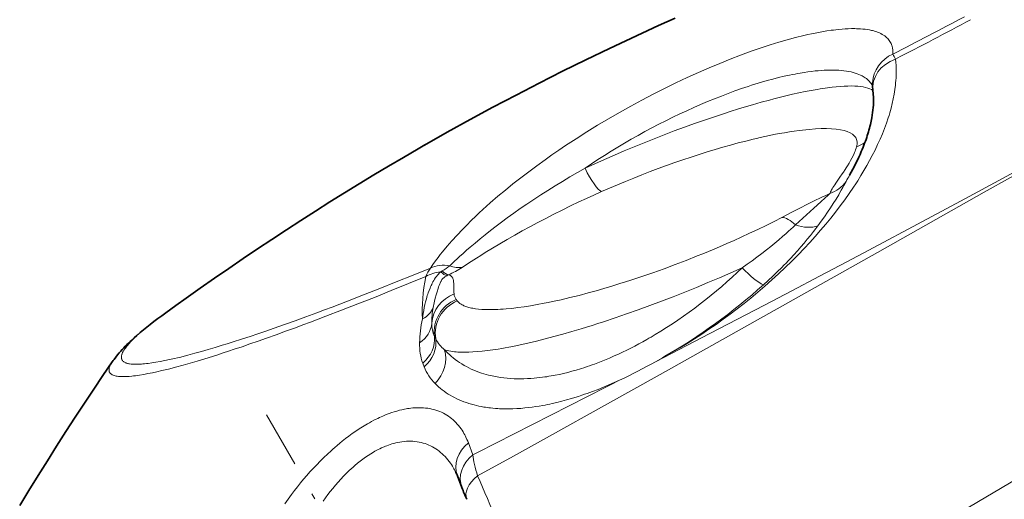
# Model space of a CAD drawing. Extents: x -922 to 7836, y -4841 to 1297.
# Tile 34 of 89: x 4704 to 4789, y -4464 to -4423. Entities that reach past the tile are written whole.
import ezdxf

# ---------------------------------------------------------------- set-up
doc = ezdxf.new("R2010")
doc.units = 0
doc.linetypes.add('DASHDOT', pattern=[18.5, 12, -3, 0.5, -3])

msp = doc.modelspace()

# ---------------------------------------------------------------- linework, layer by layer
at = {"color": 7, "lineweight": 35}
for p, q in [((4738.400391, -4434.056641), (4738.970703, -4433.729004)), ((4742.194824, -4463.446289), (4741.811523, -4462.430176))]:
    msp.add_line(p, q, dxfattribs=at)
at = {"color": 7, "lineweight": 13}
for p, q in [((4741.706055, -4447.140137), (4741.79834, -4447.257813)), ((4739.928223, -4450.552246), (4739.820313, -4450.331055)), ((4738.922363, -4452.96875), (4738.800781, -4452.646973)), ((4742.760742, -4459.577637), (4743.148438, -4460.598633))]:
    msp.add_line(p, q, dxfattribs=at)
at = {"color": 7, "linetype": 'DASHDOT', "lineweight": 13}
msp.add_line((4746.186523, -4493.421875), (4725.228516, -4457.12207), dxfattribs=at)
at = {"color": 7, "lineweight": 35}
for points in [[(4738.938965, -4433.74707), (4740.916016, -4432.631836), (4742.900879, -4431.536133), (4744.893555, -4430.460449), (4746.894043, -4429.404297), (4748.90918, -4428.364746), (4750.931641, -4427.344238), (4752.961914, -4426.343262), (4755.000488, -4425.361816), (4756.420898, -4424.691406), (4757.845703, -4424.029785), (4759.273438, -4423.377441), (4760.705078, -4422.734375)], [(4775.848145, -4436.34668), (4775.994141, -4436.083008), (4776.134766, -4435.821777), (4776.269531, -4435.5625), (4776.398926, -4435.305664), (4776.522949, -4435.051758), (4776.641602, -4434.799805), (4776.754395, -4434.550293), (4776.861816, -4434.303711), (4776.941895, -4434.114258), (4777.019531, -4433.923828), (4777.086914, -4433.752441), (4777.152344, -4433.581055), (4777.214355, -4433.413086), (4777.274414, -4433.244141), (4777.330566, -4433.07959), (4777.385254, -4432.914551), (4777.436035, -4432.75293), (4777.484863, -4432.591309), (4777.530762, -4432.433594), (4777.574219, -4432.275391), (4777.614258, -4432.121094), (4777.652832, -4431.966797), (4777.687988, -4431.816406), (4777.720703, -4431.665527), (4777.750977, -4431.519043), (4777.778809, -4431.372559), (4777.817383, -4431.145508), (4777.850098, -4430.923828), (4777.876465, -4430.707031), (4777.896973, -4430.495117), (4777.911621, -4430.289063), (4777.920898, -4430.087402), (4777.924316, -4429.891113), (4777.922363, -4429.700195), (4777.916504, -4429.537109), (4777.906738, -4429.378418), (4777.892578, -4429.223145), (4777.875, -4429.071289)], [(4738.400391, -4434.056641), (4737.114258, -4434.804688), (4735.833496, -4435.560547), (4734.557129, -4436.324219), (4733.286133, -4437.095703), (4732.013672, -4437.878906), (4730.745605, -4438.669922), (4729.48291, -4439.46875), (4728.224121, -4440.274902), (4726.964844, -4441.092285), (4725.709473, -4441.916992), (4724.458984, -4442.749023), (4723.212891, -4443.588379), (4721.966309, -4444.438477), (4720.723633, -4445.294922), (4719.485352, -4446.158691), (4718.250977, -4447.029297), (4717.369141, -4447.657227), (4716.489258, -4448.288086)], [(4716.494141, -4448.28418), (4716.141113, -4448.540527), (4715.799805, -4448.793457), (4715.470215, -4449.041992), (4715.151855, -4449.288086), (4714.844727, -4449.530762), (4714.547852, -4449.770996), (4714.261719, -4450.009277), (4713.985352, -4450.246582), (4713.759277, -4450.446289), (4713.540039, -4450.646484), (4713.397461, -4450.779785), (4713.257813, -4450.914063), (4713.120117, -4451.048828), (4712.984375, -4451.185547), (4712.851074, -4451.324219), (4712.719727, -4451.464844), (4712.589844, -4451.60791), (4712.462891, -4451.75293), (4712.306152, -4451.939453), (4712.152832, -4452.131348), (4712.001953, -4452.331055), (4711.926758, -4452.435547), (4711.853027, -4452.541016)], [(4703.81543, -4465.012207), (4704.612305, -4463.70166), (4705.410645, -4462.406738), (4706.216309, -4461.116699), (4707.022461, -4459.842773), (4707.826172, -4458.589355), (4708.630371, -4457.350586), (4709.433105, -4456.129883), (4710.23877, -4454.92041), (4711.042969, -4453.727539), (4711.853027, -4452.541016)]]:
    msp.add_lwpolyline(points, dxfattribs=at)
at = {"color": 7, "lineweight": 13}
for points in [[(4773.867188, -4423.844238), (4773.438965, -4423.915039), (4773.000488, -4423.996582), (4772.552246, -4424.087402), (4772.210449, -4424.162109), (4771.863281, -4424.241699), (4771.15625, -4424.416992), (4770.432129, -4424.611816), (4769.692871, -4424.826172), (4768.939941, -4425.058594), (4768.175781, -4425.308594), (4767.741699, -4425.456543), (4767.304688, -4425.609863), (4766.849609, -4425.773438), (4766.39209, -4425.942871), (4765.48584, -4426.290527), (4764.571777, -4426.657227), (4763.652344, -4427.041992), (4762.728516, -4427.444336), (4761.746582, -4427.888672), (4760.762695, -4428.351074), (4759.779785, -4428.831055), (4758.79834, -4429.32666), (4757.820801, -4429.837891), (4756.848145, -4430.36377), (4755.881836, -4430.903809), (4754.92334, -4431.457031), (4753.974609, -4432.022461), (4753.036621, -4432.599609), (4752.11084, -4433.1875), (4751.652832, -4433.485352), (4751.19873, -4433.786133), (4750.599121, -4434.189941), (4750.006836, -4434.597656), (4749.421875, -4435.009277), (4748.702637, -4435.52832), (4747.996582, -4436.052246), (4747.305176, -4436.580566), (4746.628906, -4437.112305), (4745.96875, -4437.647461), (4745.326172, -4438.185059), (4744.663086, -4438.758301), (4744.021973, -4439.333496), (4743.709961, -4439.621094), (4743.403809, -4439.908691), (4743.005371, -4440.29248), (4742.617676, -4440.675781), (4742.242188, -4441.058105), (4741.776855, -4441.54834), (4741.333008, -4442.036133), (4740.911133, -4442.520508), (4740.512207, -4443.000977), (4740.321289, -4443.239746), (4740.137207, -4443.477051), (4739.900879, -4443.791504), (4739.67627, -4444.102539), (4739.462891, -4444.411133)], [(4779.608398, -4425.853516), (4779.611328, -4425.720703), (4779.606934, -4425.591797), (4779.595703, -4425.466309), (4779.577148, -4425.344727), (4779.564941, -4425.284668), (4779.550781, -4425.225586), (4779.535156, -4425.168945), (4779.517578, -4425.112793), (4779.482422, -4425.016602), (4779.441895, -4424.922852), (4779.395508, -4424.833008), (4779.34375, -4424.745605), (4779.286133, -4424.661621), (4779.223145, -4424.581055), (4779.154297, -4424.503418), (4779.080566, -4424.429199), (4778.990234, -4424.349609), (4778.893555, -4424.273926), (4778.790039, -4424.202637), (4778.679688, -4424.135742), (4778.5625, -4424.072754), (4778.438477, -4424.01416), (4778.321289, -4423.965332), (4778.199219, -4423.919922), (4778.071777, -4423.87793), (4777.939453, -4423.839355), (4777.848145, -4423.81543), (4777.754395, -4423.792969), (4777.561523, -4423.753418), (4777.377441, -4423.722168), (4777.187012, -4423.696289), (4776.989746, -4423.675293), (4776.785645, -4423.659668), (4776.575195, -4423.648926), (4776.44043, -4423.644531), (4776.303223, -4423.64209), (4776.021484, -4423.643066), (4775.730469, -4423.651367), (4775.46875, -4423.664551), (4775.200195, -4423.683594), (4774.925293, -4423.708008), (4774.644531, -4423.738281), (4774.454102, -4423.76123), (4774.260742, -4423.786621), (4773.867188, -4423.844238)], [(4779.828613, -4426.281738), (4779.856934, -4426.555176), (4779.876465, -4426.831055), (4779.888184, -4427.109375), (4779.891602, -4427.389648), (4779.887695, -4427.641113), (4779.87793, -4427.894531), (4779.861816, -4428.149902), (4779.846191, -4428.342285), (4779.82666, -4428.536133), (4779.777832, -4428.92627), (4779.715332, -4429.320801), (4779.640137, -4429.719238), (4779.551758, -4430.121582), (4779.450684, -4430.527832), (4779.336426, -4430.9375), (4779.269043, -4431.162598), (4779.197266, -4431.38916), (4779.043457, -4431.844727), (4778.874512, -4432.304199), (4778.691406, -4432.766602), (4778.493652, -4433.232422), (4778.282227, -4433.701172), (4778.056152, -4434.171875), (4777.816895, -4434.645508), (4777.585938, -4435.080078), (4777.344238, -4435.515625), (4777.091309, -4435.953125), (4776.827637, -4436.391113), (4776.553223, -4436.830078), (4776.376465, -4437.104492), (4776.195801, -4437.379395), (4775.822266, -4437.929199), (4775.433105, -4438.478516), (4775.040527, -4439.011719), (4774.634277, -4439.544434), (4774.213867, -4440.075195), (4773.780273, -4440.604492), (4773.333496, -4441.132324), (4772.873535, -4441.658203), (4772.400391, -4442.181641), (4771.914551, -4442.702637), (4771.378418, -4443.259766), (4770.829102, -4443.8125), (4770.266113, -4444.360352), (4769.690918, -4444.902344), (4769.103516, -4445.438477), (4768.504883, -4445.968262), (4767.895508, -4446.490723), (4767.275391, -4447.005371), (4766.6875, -4447.478516), (4766.091797, -4447.944336), (4765.488281, -4448.401367), (4764.87793, -4448.849609), (4764.26123, -4449.288574), (4763.638672, -4449.717773), (4763.010742, -4450.136719), (4762.37793, -4450.544922), (4761.741211, -4450.941895), (4761.100586, -4451.327148), (4760.45752, -4451.700195), (4759.811523, -4452.060547)], [(4772.865723, -4427.313965), (4772.549316, -4427.349609), (4772.226563, -4427.39209), (4771.897461, -4427.440918), (4771.5625, -4427.496094), (4771.337891, -4427.535645), (4771.111328, -4427.578125), (4770.87793, -4427.624023), (4770.641602, -4427.672852), (4770.167969, -4427.777344), (4769.685547, -4427.891602), (4769.195801, -4428.016602), (4768.699219, -4428.151367), (4768.195801, -4428.295898), (4767.914551, -4428.379395), (4767.631348, -4428.466309), (4767.345215, -4428.556641), (4767.057129, -4428.649414), (4766.478516, -4428.843262), (4765.895508, -4429.047363), (4765.307617, -4429.261719), (4764.716309, -4429.486328), (4764.12207, -4429.720703), (4763.525391, -4429.964355), (4762.920898, -4430.219727), (4762.314941, -4430.483887), (4761.708496, -4430.757324), (4761.102051, -4431.039063), (4760.495605, -4431.32959), (4759.890137, -4431.62793), (4759.286133, -4431.933594), (4758.684082, -4432.24707), (4758.084961, -4432.567871), (4757.488281, -4432.895996), (4756.895508, -4433.230469), (4756.306641, -4433.571289), (4755.722168, -4433.918945), (4755.143066, -4434.271973), (4754.568848, -4434.630859), (4754.000977, -4434.995605), (4753.439453, -4435.365234), (4752.884766, -4435.739746)], [(4777.837891, -4428.594238), (4777.779785, -4428.494629), (4777.71582, -4428.398926), (4777.64502, -4428.306641), (4777.568359, -4428.217773), (4777.485352, -4428.132813), (4777.395996, -4428.051758), (4777.300781, -4427.974121), (4777.199707, -4427.900391), (4777.118164, -4427.847168), (4777.033691, -4427.795898), (4776.945313, -4427.746582), (4776.876953, -4427.711426), (4776.806641, -4427.677246), (4776.660156, -4427.612793), (4776.506348, -4427.553711), (4776.345215, -4427.499023), (4776.254883, -4427.472168), (4776.162598, -4427.446289), (4775.97168, -4427.399414), (4775.772461, -4427.358398), (4775.56543, -4427.323242), (4775.350586, -4427.293945), (4775.12793, -4427.270508), (4774.921387, -4427.254395), (4774.708496, -4427.243164), (4774.490234, -4427.236816), (4774.266602, -4427.234863), (4774.114746, -4427.236328), (4773.959961, -4427.239258), (4773.644043, -4427.252441), (4773.389648, -4427.268066), (4773.130371, -4427.288574), (4772.865723, -4427.313965)], [(4773.52832, -4428.827637), (4773.281738, -4428.865723), (4773.030762, -4428.907227), (4772.516602, -4428.998535), (4771.986816, -4429.101563), (4771.442383, -4429.214844), (4770.884766, -4429.338867), (4770.314453, -4429.472656), (4769.968262, -4429.557129), (4769.618164, -4429.645508), (4769.26123, -4429.737305), (4768.900879, -4429.83252), (4768.17334, -4430.03125), (4767.433594, -4430.242188), (4766.684082, -4430.464355), (4766.122559, -4430.635742), (4765.557129, -4430.812988), (4764.987305, -4430.995117), (4764.557617, -4431.135742), (4764.126465, -4431.278809), (4763.259766, -4431.573242), (4762.387695, -4431.87793), (4761.512695, -4432.192383), (4760.635254, -4432.516602), (4759.756348, -4432.849121), (4758.887207, -4433.186523), (4758.019043, -4433.53125), (4757.152344, -4433.883301), (4756.288574, -4434.242676), (4755.429199, -4434.608398), (4754.574219, -4434.97998), (4753.725586, -4435.357422), (4752.884766, -4435.739746)], [(4796.539551, -4432.746094), (4792.084961, -4435.268555), (4787.541504, -4437.834961), (4778.26123, -4443.0625), (4768.838379, -4448.353516), (4759.403809, -4453.633789), (4754.583496, -4456.322266), (4749.812012, -4458.974121), (4746.668945, -4460.713867), (4743.55957, -4462.428223)], [(4772.336914, -4432.379395), (4772.051758, -4432.406738), (4771.759277, -4432.438965), (4771.458496, -4432.475586), (4771.04834, -4432.531738), (4770.625, -4432.595703), (4770.189453, -4432.66748), (4769.741699, -4432.747559), (4769.282715, -4432.835938), (4768.891602, -4432.915039), (4768.493164, -4432.999512), (4768.087891, -4433.089355), (4767.779297, -4433.160156), (4767.467285, -4433.233887), (4766.83252, -4433.390137), (4766.18457, -4433.557617), (4765.524902, -4433.73584), (4764.854004, -4433.924805), (4764.173828, -4434.124023), (4763.484863, -4434.333008), (4762.789551, -4434.551758), (4762.088379, -4434.779785), (4761.381836, -4435.016113), (4760.671875, -4435.261719), (4759.959473, -4435.514648), (4759.246094, -4435.775391), (4758.532227, -4436.043457), (4757.819824, -4436.318359), (4757.110352, -4436.599121), (4756.403809, -4436.885742), (4755.702637, -4437.177246), (4755.007813, -4437.474121), (4754.320313, -4437.774902)], [(4796.41748, -4432.643555), (4792.827637, -4434.614258), (4789.175781, -4436.603027), (4785.472656, -4438.604492), (4781.729492, -4440.612305), (4777.95752, -4442.62207), (4775.595703, -4443.874023), (4773.229492, -4445.123047), (4770.847656, -4446.375), (4768.466309, -4447.62207), (4763.723145, -4450.091797), (4759.00293, -4452.53125)], [(4774.134277, -4437.944336), (4774.151367, -4437.899414), (4774.193848, -4437.801758), (4774.242676, -4437.704102), (4774.287109, -4437.621582), (4774.334961, -4437.538574), (4774.403809, -4437.424316), (4774.475586, -4437.310059), (4774.5625, -4437.177246), (4774.651367, -4437.044922), (4774.771484, -4436.869141), (4775.012207, -4436.521973), (4775.21582, -4436.225586), (4775.314941, -4436.07959), (4775.458496, -4435.863281), (4775.562012, -4435.702637), (4775.661621, -4435.543945), (4775.803223, -4435.30957), (4775.935059, -4435.078613), (4776.04541, -4434.87207), (4776.145996, -4434.668457), (4776.237305, -4434.46875), (4776.279297, -4434.369629), (4776.318848, -4434.271973), (4776.367188, -4434.14209), (4776.410645, -4434.01416), (4776.449219, -4433.887207)], [(4741.140137, -4444.206543), (4741.563477, -4443.807617), (4741.780273, -4443.607422), (4742.000488, -4443.40625), (4742.299805, -4443.136719), (4742.606934, -4442.865723), (4742.921875, -4442.592773), (4743.34375, -4442.234863), (4743.779297, -4441.874512), (4744.227539, -4441.512207), (4744.688477, -4441.148438), (4745.160645, -4440.78418), (4745.644043, -4440.419922), (4746.137695, -4440.056152), (4746.694824, -4439.655273), (4747.264648, -4439.254883), (4747.84668, -4438.855469), (4748.44043, -4438.45752), (4749.045898, -4438.061035), (4749.661621, -4437.666992), (4750.288086, -4437.274902), (4750.924316, -4436.885742), (4751.569336, -4436.5), (4752.223145, -4436.117676), (4752.884766, -4435.739746)], [(4775.541504, -4436.902832), (4775.361816, -4437.236328), (4775.268066, -4437.406738), (4775.123047, -4437.663574), (4775.012695, -4437.854492), (4774.900391, -4438.043945), (4774.670898, -4438.420898), (4774.432129, -4438.799805), (4774.182617, -4439.182129), (4773.923828, -4439.567383), (4773.65625, -4439.954102), (4773.37793, -4440.345215), (4773.090332, -4440.73877)], [(4742.220703, -4444.345703), (4742.772949, -4443.987305), (4743.466309, -4443.543457), (4743.846191, -4443.303711), (4744.230469, -4443.064453), (4744.849121, -4442.685547), (4745.479492, -4442.307129), (4746.122559, -4441.930176), (4746.777832, -4441.554688), (4747.43457, -4441.186523), (4748.103516, -4440.820313), (4748.784668, -4440.456055), (4749.477051, -4440.09375), (4750.180664, -4439.733887), (4750.894531, -4439.377441), (4751.618652, -4439.023926), (4752.351563, -4438.674316), (4753.001953, -4438.370605), (4753.658691, -4438.070801), (4754.320313, -4437.774414)], [(4774.134277, -4437.944336), (4773.956543, -4438.021484), (4773.715332, -4438.129395), (4773.485352, -4438.235352), (4773.26416, -4438.339844), (4772.896973, -4438.517578), (4772.543945, -4438.692383), (4772.201172, -4438.864258), (4771.539063, -4439.202148), (4770.899902, -4439.531738), (4769.964355, -4440.01709)], [(4774.134277, -4437.944336), (4774.040039, -4438.034668), (4773.92334, -4438.142578), (4773.739746, -4438.307617), (4773.350098, -4438.655762), (4772.741211, -4439.206543), (4772.116699, -4439.777832), (4771.47998, -4440.359863), (4771.150391, -4440.65918)], [(4769.964355, -4440.01709), (4769.288574, -4440.362793), (4768.59668, -4440.70752), (4767.889648, -4441.050781), (4767.168945, -4441.391602), (4766.436035, -4441.72998), (4765.816406, -4442.009277), (4765.19043, -4442.285645), (4764.557617, -4442.559082), (4764.081055, -4442.761719), (4763.601563, -4442.961914), (4763.117676, -4443.160645), (4762.631348, -4443.357422), (4761.670898, -4443.736816), (4760.706543, -4444.105469), (4759.741211, -4444.462891), (4758.776855, -4444.807129), (4757.816895, -4445.138184), (4756.863281, -4445.45459), (4756.389648, -4445.607422), (4755.918945, -4445.755859), (4755.217773, -4445.97168), (4754.524902, -4446.177734), (4753.840332, -4446.374023), (4753.165039, -4446.560547), (4752.361328, -4446.772949), (4751.574707, -4446.969727), (4750.807617, -4447.150879), (4750.061523, -4447.31543), (4749.696777, -4447.391602), (4749.337891, -4447.463379), (4748.736816, -4447.576172), (4748.154297, -4447.676758), (4747.591797, -4447.764648), (4747.049805, -4447.839355), (4746.529297, -4447.900879), (4746.03125, -4447.949219), (4745.790527, -4447.968262), (4745.555664, -4447.984375), (4745.328613, -4447.996582), (4745.106934, -4448.005859), (4744.89502, -4448.011719), (4744.688965, -4448.01416), (4744.421875, -4448.012695), (4744.165527, -4448.005371), (4743.920898, -4447.992188), (4743.64209, -4447.96875), (4743.380371, -4447.937012), (4743.135742, -4447.896973), (4743.017578, -4447.873047), (4742.904297, -4447.847656), (4742.799316, -4447.820801), (4742.69873, -4447.791992), (4742.526367, -4447.734863), (4742.368652, -4447.670898), (4742.294922, -4447.636719), (4742.225098, -4447.601074), (4742.121094, -4447.540039), (4742.025879, -4447.475586), (4741.94043, -4447.406738), (4741.864746, -4447.333984), (4741.79834, -4447.257813)], [(4766.522949, -4444.374512), (4766.958008, -4444.072266), (4767.38623, -4443.76709), (4767.807129, -4443.458984), (4768.219238, -4443.149414), (4768.622559, -4442.837891), (4769.016113, -4442.524902), (4769.361816, -4442.242676), (4769.699219, -4441.960449), (4770.027344, -4441.678711), (4770.34668, -4441.397949), (4770.548828, -4441.216309), (4770.747559, -4441.035156), (4770.951172, -4440.84668), (4771.150391, -4440.65918)], [(4768.361328, -4445.866699), (4768.771973, -4445.493652), (4769.175293, -4445.117676), (4769.570801, -4444.737793), (4769.958496, -4444.35498), (4770.149414, -4444.161621), (4770.338867, -4443.968262), (4770.524414, -4443.775391), (4770.70752, -4443.581543), (4771.01709, -4443.248047), (4771.319336, -4442.913086), (4771.61377, -4442.578125), (4771.900879, -4442.242188), (4772.179199, -4441.907227), (4772.449707, -4441.572266), (4772.711914, -4441.23877), (4772.90332, -4440.988281), (4773.090332, -4440.73877)], [(4739.462891, -4444.411133), (4737.970215, -4445.020996), (4736.503418, -4445.613281), (4735.064941, -4446.186035), (4733.655762, -4446.739746), (4732.277344, -4447.273438), (4730.931641, -4447.786621), (4730.271484, -4448.035645), (4729.619629, -4448.278809), (4728.658691, -4448.633301), (4727.71875, -4448.975098), (4726.799805, -4449.304688), (4725.902344, -4449.620605), (4725.185059, -4449.869141), (4724.48291, -4450.108398), (4723.810547, -4450.334473), (4723.15332, -4450.55127)], [(4738.780273, -4448.82373), (4738.808105, -4448.579102), (4738.842285, -4448.333008), (4738.882324, -4448.083984), (4738.929688, -4447.833496), (4738.983398, -4447.580566), (4739.044434, -4447.325684), (4739.11377, -4447.067383), (4739.152832, -4446.933105), (4739.193848, -4446.79834), (4739.234863, -4446.672363), (4739.27832, -4446.544922), (4739.351074, -4446.34375), (4739.431152, -4446.140625), (4739.477539, -4446.030762), (4739.527344, -4445.918945), (4739.574219, -4445.819336), (4739.625, -4445.717285), (4739.68457, -4445.603516), (4739.751465, -4445.48584), (4739.82666, -4445.363281), (4739.911133, -4445.237793), (4739.958984, -4445.172363), (4740.008789, -4445.106934), (4740.05957, -4445.044434), (4740.111816, -4444.983398), (4740.166016, -4444.922363), (4740.22168, -4444.863281), (4740.279297, -4444.805664), (4740.349609, -4444.73877)], [(4766.522949, -4444.374512), (4765.540039, -4444.813965), (4764.54834, -4445.246582), (4763.550293, -4445.671875), (4762.546387, -4446.088867), (4761.538086, -4446.497559), (4760.527344, -4446.896973), (4759.515137, -4447.286621), (4758.503906, -4447.665527), (4757.494629, -4448.033203), (4756.48877, -4448.38916), (4755.48877, -4448.732422), (4754.496094, -4449.062012), (4754.001953, -4449.22168), (4753.510742, -4449.37793), (4753.024414, -4449.529785), (4752.541016, -4449.677246), (4751.741211, -4449.915039), (4750.952637, -4450.141113), (4750.175781, -4450.35498), (4749.412109, -4450.555664), (4748.664063, -4450.742676), (4747.932129, -4450.915527), (4747.259277, -4451.064453), (4746.604004, -4451.200195), (4746.278809, -4451.263184), (4745.958496, -4451.322754), (4745.652344, -4451.376465), (4745.351563, -4451.426758), (4744.875488, -4451.5), (4744.414063, -4451.562988), (4743.969727, -4451.615234), (4743.54248, -4451.65625), (4743.134277, -4451.686035), (4742.786133, -4451.702637), (4742.454102, -4451.709473), (4742.139648, -4451.706543), (4741.986328, -4451.701172), (4741.837891, -4451.693359), (4741.699219, -4451.683594), (4741.564941, -4451.670898), (4741.390137, -4451.649902), (4741.224121, -4451.624512), (4741.067383, -4451.594238), (4740.935059, -4451.563477), (4740.810059, -4451.529297), (4740.692383, -4451.491211)], [(4749.703613, -4486.993164), (4753.77002, -4484.561035), (4762.137207, -4479.54834), (4775.388184, -4471.609375), (4780.777344, -4468.388184), (4786.255371, -4465.123047), (4791.784668, -4461.838867), (4797.324707, -4458.560547), (4802.775391, -4455.348145), (4808.210449, -4452.157227), (4813.714844, -4448.938477), (4819.164551, -4445.762207), (4820.849121, -4444.782227)], [(4739.081055, -4445.133789), (4737.560059, -4445.757324), (4736.065918, -4446.362305), (4734.599609, -4446.949219), (4733.163574, -4447.516602), (4731.758301, -4448.063965), (4730.385742, -4448.591309), (4729.047363, -4449.097168), (4728.391113, -4449.341797), (4727.744141, -4449.581543), (4726.895996, -4449.89209), (4726.064941, -4450.192383), (4725.250977, -4450.482422), (4724.517578, -4450.740234), (4723.799805, -4450.989258), (4723.111816, -4451.224121), (4722.438965, -4451.449707)], [(4739.703613, -4447.826172), (4739.728027, -4447.691895), (4739.754883, -4447.557617), (4739.813965, -4447.286621), (4739.881348, -4447.01416), (4739.956543, -4446.739746), (4740.039063, -4446.464355), (4740.128418, -4446.188965), (4740.177734, -4446.044922), (4740.228027, -4445.906738), (4740.272949, -4445.788574), (4740.297363, -4445.727051), (4740.338867, -4445.632324), (4740.361328, -4445.583984), (4740.38623, -4445.535645), (4740.414063, -4445.486816), (4740.439453, -4445.446289), (4740.468262, -4445.405273), (4740.494629, -4445.371094), (4740.523926, -4445.337402), (4740.572266, -4445.288086), (4740.626465, -4445.240234), (4740.685059, -4445.194336), (4740.729492, -4445.163086), (4740.775879, -4445.132813), (4740.82959, -4445.100586), (4740.890625, -4445.066895)], [(4741.515137, -4446.651855), (4741.504883, -4446.486328), (4741.500977, -4446.374512), (4741.497559, -4446.146973), (4741.495117, -4445.914551), (4741.492188, -4445.797852), (4741.487793, -4445.710449), (4741.480469, -4445.623535), (4741.469727, -4445.536133), (4741.45459, -4445.449707), (4741.444336, -4445.407227), (4741.432129, -4445.364746), (4741.409668, -4445.301758), (4741.395996, -4445.270508), (4741.380371, -4445.240234), (4741.356445, -4445.200684), (4741.327637, -4445.162109), (4741.293457, -4445.125), (4741.250977, -4445.088867), (4741.226563, -4445.072266), (4741.199707, -4445.055664), (4741.15918, -4445.035645), (4741.112305, -4445.017578), (4741.056641, -4445.001465), (4741.032715, -4444.996582)], [(4723.15332, -4450.55127), (4722.26123, -4450.838867), (4721.827148, -4450.975586), (4721.401367, -4451.10791), (4720.77832, -4451.297363), (4720.174316, -4451.476074), (4719.590332, -4451.643555), (4719.025879, -4451.800293), (4718.406738, -4451.96582), (4718.098633, -4452.044922), (4717.79834, -4452.120117), (4717.521484, -4452.1875), (4717.250488, -4452.250977), (4716.820313, -4452.347656), (4716.40918, -4452.43457), (4716.01709, -4452.51123), (4715.644531, -4452.577148), (4715.29248, -4452.633301), (4714.969238, -4452.677246), (4714.811035, -4452.695801), (4714.658691, -4452.711914), (4714.517578, -4452.724609), (4714.381836, -4452.734863), (4714.182617, -4452.746094), (4713.994629, -4452.750977), (4713.817871, -4452.750488), (4713.65332, -4452.743652), (4713.500488, -4452.730957), (4713.359863, -4452.712402), (4713.293945, -4452.700684), (4713.230957, -4452.6875), (4713.171387, -4452.672852), (4713.115234, -4452.656738), (4713.066895, -4452.640625), (4713.020508, -4452.623535), (4712.963379, -4452.598633), (4712.910645, -4452.571289), (4712.862305, -4452.541992), (4712.813965, -4452.506348), (4712.770996, -4452.467773), (4712.733887, -4452.42627), (4712.703125, -4452.381836), (4712.683594, -4452.346191), (4712.666992, -4452.309082), (4712.654297, -4452.27002), (4712.647461, -4452.239258), (4712.64209, -4452.208496), (4712.638672, -4452.175781), (4712.637695, -4452.142578), (4712.640625, -4452.073242), (4712.652344, -4452.000488), (4712.671387, -4451.923828), (4712.686035, -4451.87793), (4712.703125, -4451.831055), (4712.745605, -4451.733887), (4712.798828, -4451.631836), (4712.862305, -4451.524902), (4712.936035, -4451.412598), (4712.987305, -4451.34082), (4713.042969, -4451.26709), (4713.103027, -4451.19043), (4713.16748, -4451.111328), (4713.308594, -4450.949707), (4713.429199, -4450.818359), (4713.560059, -4450.682617), (4713.701172, -4450.54248), (4713.813477, -4450.43457), (4713.931641, -4450.324219), (4714.184082, -4450.095703), (4714.459473, -4449.856934), (4714.756836, -4449.608887), (4715.010742, -4449.403809), (4715.278809, -4449.192383), (4715.560547, -4448.975098), (4715.78125, -4448.808105), (4716.009277, -4448.637695), (4716.489258, -4448.288086)], [(4722.438965, -4451.449707), (4721.950684, -4451.611328), (4721.47168, -4451.768066), (4721.005371, -4451.917969), (4720.547852, -4452.062988), (4719.876465, -4452.271484), (4719.226563, -4452.467773), (4718.599121, -4452.652344), (4717.994141, -4452.82373), (4717.349609, -4452.999512), (4717.035645, -4453.082031), (4716.72998, -4453.160645), (4716.435547, -4453.233887), (4716.148926, -4453.303223), (4715.730469, -4453.399902), (4715.330078, -4453.486816), (4714.947754, -4453.564453), (4714.583984, -4453.631836), (4714.216797, -4453.693359), (4714.041016, -4453.719727), (4713.870605, -4453.743164), (4713.707031, -4453.763672), (4713.549316, -4453.78125), (4713.321777, -4453.802246), (4713.10791, -4453.816406), (4712.906738, -4453.82373), (4712.719238, -4453.824707), (4712.54541, -4453.818359), (4712.463379, -4453.8125), (4712.384766, -4453.805176), (4712.285645, -4453.79248), (4712.192383, -4453.776367), (4712.105957, -4453.757324), (4712.009277, -4453.730469), (4711.922363, -4453.69873), (4711.882324, -4453.680664), (4711.844238, -4453.661621), (4711.809082, -4453.64209), (4711.776367, -4453.621094), (4711.727051, -4453.583008), (4711.684082, -4453.541504), (4711.647461, -4453.49707), (4711.618164, -4453.449219), (4711.595703, -4453.397949), (4711.57959, -4453.34375), (4711.574219, -4453.312988), (4711.570313, -4453.28125), (4711.568848, -4453.248535), (4711.568848, -4453.214355), (4711.575684, -4453.144043), (4711.59082, -4453.069824), (4711.61377, -4452.991211), (4711.63916, -4452.922852), (4711.67041, -4452.852051), (4711.70752, -4452.77832), (4711.73877, -4452.721191), (4711.773438, -4452.662598), (4711.853027, -4452.541016)], [(4740.692383, -4451.491211), (4740.836426, -4451.642578), (4740.984375, -4451.790039), (4741.136719, -4451.932617), (4741.292969, -4452.070801), (4741.453613, -4452.20459), (4741.618652, -4452.333496), (4741.803223, -4452.469238), (4741.992676, -4452.599121), (4742.187012, -4452.723633), (4742.38623, -4452.842773), (4742.589355, -4452.956055), (4742.797363, -4453.063477), (4743.009766, -4453.165039), (4743.226074, -4453.26123), (4743.446777, -4453.351563), (4743.671875, -4453.436035), (4743.900879, -4453.514648), (4744.09668, -4453.576172), (4744.294922, -4453.633789), (4744.496094, -4453.6875), (4744.699707, -4453.736816), (4744.836914, -4453.767578), (4744.975098, -4453.796387), (4745.115234, -4453.823242), (4745.256836, -4453.848633), (4745.541992, -4453.893555), (4745.831543, -4453.931641), (4746.125977, -4453.961914), (4746.424316, -4453.984863), (4746.726563, -4454.000977), (4747.010254, -4454.009277), (4747.296875, -4454.01123), (4747.586914, -4454.006836), (4747.879883, -4453.996582), (4748.175781, -4453.97998), (4748.474121, -4453.95752), (4748.715332, -4453.93457), (4748.958008, -4453.908203), (4749.202148, -4453.87793), (4749.385254, -4453.853027), (4749.568848, -4453.825684), (4749.755859, -4453.795898), (4749.943848, -4453.763672), (4750.300293, -4453.697754), (4750.65918, -4453.624023), (4751.02002, -4453.54248), (4751.383789, -4453.453613), (4751.749512, -4453.357422), (4752.116699, -4453.253906), (4752.486328, -4453.143066), (4752.856934, -4453.024902), (4753.068848, -4452.95459), (4753.280762, -4452.882324), (4753.494629, -4452.806641), (4753.708984, -4452.729004), (4754.137207, -4452.567383), (4754.566406, -4452.397461), (4754.996582, -4452.218262), (4755.426758, -4452.03125)], [(4739.875, -4454.425781), (4740.022949, -4454.568848), (4740.175781, -4454.70752), (4740.333496, -4454.841309), (4740.495605, -4454.970703), (4740.662109, -4455.094727), (4740.833008, -4455.214355), (4741.009766, -4455.330078), (4741.19043, -4455.44043), (4741.375977, -4455.545898), (4741.56543, -4455.646484), (4741.758789, -4455.742188), (4741.956543, -4455.833008), (4742.162109, -4455.919922), (4742.371582, -4456.001953), (4742.584961, -4456.079102), (4742.802734, -4456.150879), (4743.024902, -4456.217773), (4743.250488, -4456.279297), (4743.456543, -4456.330566), (4743.666016, -4456.377441), (4743.878906, -4456.419922), (4744.094238, -4456.458984), (4744.239258, -4456.482422), (4744.385742, -4456.503906), (4744.533691, -4456.523438), (4744.682617, -4456.541504), (4744.890137, -4456.562988), (4745.099609, -4456.581055), (4745.311523, -4456.595703), (4745.472168, -4456.604492), (4745.633301, -4456.611328), (4745.960449, -4456.619141), (4746.291504, -4456.619141), (4746.627441, -4456.611328), (4746.967773, -4456.596191), (4747.312012, -4456.573242), (4747.660156, -4456.54248), (4748.012207, -4456.503906), (4748.308105, -4456.466797), (4748.606934, -4456.423828), (4748.907715, -4456.375977), (4749.210938, -4456.323242), (4749.412109, -4456.285156), (4749.614258, -4456.245605), (4749.821289, -4456.202637), (4750.029297, -4456.157227), (4750.443359, -4456.061523), (4750.86084, -4455.956543), (4751.280762, -4455.843262), (4751.703613, -4455.72168), (4752.008301, -4455.628906), (4752.313965, -4455.532227), (4752.621094, -4455.431641), (4752.851563, -4455.353027), (4753.083008, -4455.272461), (4753.547363, -4455.104004), (4754.013184, -4454.926758), (4754.480469, -4454.740723), (4754.94873, -4454.546387), (4755.417969, -4454.343262), (4755.887695, -4454.131836)], [(4726.818848, -4464.842773), (4727.10791, -4464.439453), (4727.254883, -4464.239746), (4727.40332, -4464.041016), (4727.661133, -4463.70459), (4727.922852, -4463.37207), (4728.188965, -4463.044434), (4728.458496, -4462.72168), (4728.731934, -4462.404297), (4729.008301, -4462.092285), (4729.288574, -4461.786133), (4729.592773, -4461.464355), (4729.899902, -4461.149414), (4730.210938, -4460.842285), (4730.524414, -4460.542969), (4730.84082, -4460.251465), (4731, -4460.109375), (4731.159668, -4459.96875), (4731.373535, -4459.785156), (4731.588379, -4459.605957), (4731.803711, -4459.430176), (4732.096191, -4459.200195), (4732.389648, -4458.977539), (4732.684082, -4458.763672), (4732.979004, -4458.557617), (4733.274902, -4458.360352), (4733.570801, -4458.171875), (4733.867188, -4457.992188), (4734.015137, -4457.90625), (4734.163086, -4457.822266), (4734.360352, -4457.713867), (4734.557617, -4457.609863), (4734.754395, -4457.510254), (4734.897461, -4457.44043), (4735.040039, -4457.373047), (4735.181152, -4457.308594), (4735.321777, -4457.246582), (4735.509766, -4457.166992), (4735.697266, -4457.091797), (4735.884277, -4457.021484), (4736.107422, -4456.942383), (4736.32959, -4456.869629), (4736.550781, -4456.803223), (4736.77002, -4456.744141), (4736.987793, -4456.690918), (4737.227539, -4456.640137), (4737.34668, -4456.618164), (4737.465332, -4456.598145), (4737.622559, -4456.574707), (4737.77832, -4456.554688), (4737.932617, -4456.539063), (4738.124023, -4456.524414), (4738.313477, -4456.516113), (4738.5, -4456.51416), (4738.68457, -4456.517578), (4738.866699, -4456.527832), (4739.045898, -4456.543945), (4739.231445, -4456.567383), (4739.414063, -4456.597168), (4739.592773, -4456.634277), (4739.768555, -4456.677734), (4739.94043, -4456.728027), (4740.108398, -4456.784668), (4740.272461, -4456.847656), (4740.432617, -4456.916992), (4740.588867, -4456.992676), (4740.740723, -4457.074707), (4740.888184, -4457.162598), (4741.031738, -4457.256836), (4741.170898, -4457.356445), (4741.305664, -4457.461914), (4741.436035, -4457.573242), (4741.562012, -4457.689941), (4741.683105, -4457.812012), (4741.799805, -4457.939453), (4741.912109, -4458.071777), (4742.02002, -4458.208984), (4742.123047, -4458.351074), (4742.209961, -4458.479492), (4742.292969, -4458.61084), (4742.372559, -4458.746094), (4742.44873, -4458.884277), (4742.497559, -4458.978516), (4742.544922, -4459.074219), (4742.634766, -4459.269043), (4742.699707, -4459.421875), (4742.760742, -4459.577637)], [(4730.151367, -4464.615234), (4730.354492, -4464.331055), (4730.561035, -4464.052246), (4730.771484, -4463.778809), (4730.985352, -4463.511719), (4731.21582, -4463.234375), (4731.450195, -4462.964355), (4731.687988, -4462.702148), (4731.928711, -4462.448242), (4732.05127, -4462.322754), (4732.174316, -4462.200195), (4732.295898, -4462.081543), (4732.417969, -4461.964844), (4732.583496, -4461.812012), (4732.75, -4461.662598), (4732.91748, -4461.517578), (4733.144531, -4461.328613), (4733.373535, -4461.147461), (4733.603516, -4460.974609), (4733.834473, -4460.810059), (4734.066406, -4460.65332), (4734.298828, -4460.505859), (4734.531738, -4460.366699), (4734.648438, -4460.300781), (4734.765137, -4460.236816), (4734.920898, -4460.155273), (4735.07666, -4460.077637), (4735.232422, -4460.004395), (4735.455566, -4459.90625), (4735.566895, -4459.860352), (4735.678223, -4459.816895), (4735.82666, -4459.762207), (4735.974121, -4459.711914), (4736.121582, -4459.665039), (4736.29834, -4459.614258), (4736.473633, -4459.569824), (4736.648438, -4459.530762), (4736.822266, -4459.497559), (4736.995117, -4459.470703), (4737.188477, -4459.447266), (4737.379883, -4459.431641), (4737.569336, -4459.423828), (4737.757324, -4459.42334), (4737.942871, -4459.430664), (4738.126465, -4459.445801), (4738.307129, -4459.468262), (4738.48584, -4459.498535), (4738.661621, -4459.536133), (4738.834473, -4459.581543), (4739.000488, -4459.632813), (4739.163574, -4459.690918), (4739.32373, -4459.755859), (4739.480469, -4459.827637), (4739.633789, -4459.90625), (4739.783691, -4459.991211), (4739.930176, -4460.08252), (4740.073242, -4460.180176), (4740.212402, -4460.28418), (4740.348145, -4460.393555), (4740.47998, -4460.509277), (4740.610352, -4460.632813), (4740.736816, -4460.761719), (4740.859375, -4460.896484), (4740.977539, -4461.036621), (4741.092285, -4461.182129), (4741.202637, -4461.33252), (4741.288086, -4461.456543), (4741.370605, -4461.583008), (4741.450684, -4461.712891), (4741.508789, -4461.811523), (4741.56543, -4461.911621), (4741.621582, -4462.014648), (4741.675781, -4462.119629)]]:
    msp.add_lwpolyline(points, dxfattribs=at)
for centre, radius, start, end in [((4588.405762, -4052.702881), 419.284532, 297.130615, 298.087539), ((4577.976074, -4032.46875), 442.530165, 297.137835, 298.091527), ((4772.66748, -4429.686035), 7.929204, 25.426493, 28.908185), ((4775.477051, -4431.098145), 2.95391, 289.217343, 305.14615), ((4773.210449, -4435.222168), 2.873938, 288.748088, 324.213968), ((4799.91748, -4449.994141), 27.669269, 150.446541, 151.761845), ((4741.44043, -4445.916016), 2.485424, 142.726256, 161.652464), ((4742.046387, -4447.318359), 3.087892, 120.15345, 123.333095), ((4737.529785, -4439.640625), 5.820404, 300.634291, 308.337699), ((4736.935059, -4436.091309), 9.802056, 294.708555, 302.632777), ((4742.208984, -4447.54248), 2.804549, 114.800262, 118.044261), ((4747.32666, -4449.19043), 7.743455, 169.852994, 180.05827), ((4748.593262, -4451.094238), 10.072189, 166.971228, 178.818765), ((4742.303711, -4449.223633), 2.720014, 179.459751, 204.030909), ((4742.312988, -4449.387207), 2.654789, 206.034654, 232.390141), ((4742.275391, -4422.557617), 32.274701, 294.046744, 299.658591), ((4740.577637, -4419.449219), 35.816342, 299.558304, 300.910708), ((4737.09375, -4413.989258), 44.333741, 299.615773, 300.825399), ((4742.847168, -4451.441406), 4.211615, 201.267729, 225.119583), ((4730.573242, -4401.032227), 58.825042, 295.488938, 298.900775), ((3906.096436, -2795.881592), 1863.31401, 296.694125, 297.133436)]:
    msp.add_arc(centre, radius, start, end, dxfattribs=at)
at = {"color": 7, "lineweight": 35}
for centre, radius, start, end in [((4782.056152, -4428.492676), 4.220719, 178.10012, 187.87743), ((4738.958008, -4463.492676), 3.04517, 20.426898, 26.804574), ((4759.016113, -4456.959473), 18.029202, 201.088573, 204.585029)]:
    msp.add_arc(centre, radius, start, end, dxfattribs=at)
at = {"color": 7, "lineweight": 13}
for centre, major_axis, ratio, start_param, end_param in [((4780.835938, -4428.474121), (2.997559, -0.121094), 0.955751, 2.030941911, 3.141592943), ((4780.849609, -4428.683594), (2.974609, 0.388184), 0.861757, 1.80691259, 3.141591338), ((4757.339844, -4438.081543), (20.817383, 8.727539), 0.176046, 0.108562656, 0.609570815), ((4759.339844, -4439.88623), (17.103516, 6.657227), 0.211122, 6.12360491, 6.91274624), ((4753.259766, -4435.041016), (1.214844, -2.743164), 0.211383, 4.875420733, 6.065253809), ((4771.024902, -4442.750488), (1.381348, -2.663086), 0.447506, 2.213781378, 2.9030292), ((4771.275879, -4438.567871), (2.525879, -1.618164), 0.648412, 5.060209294, 5.831236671), ((4741.009277, -4447.072754), (2.936035, -0.616699), 0.772734, 1.955421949, 2.437057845), ((4741.120605, -4446.800781), (2.489258, -1.674805), 0.820761, 2.068396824, 2.697649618), ((4739.689453, -4442.404297), (1.42041, -2.642578), 0.28463, 5.622394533, 6.043002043), ((4739.97168, -4442.262695), (1.268555, -2.71875), 0.29335, 5.630485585, 6.060294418), ((4741.160156, -4441.611816), (1.637207, -2.51416), 0.689174, 5.517824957, 5.98723887), ((4758.013184, -4438.810547), (15.744629, 13.246094), 0.478035, 4.386809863, 4.855267), ((4766.837891, -4443.710449), (2.026855, -2.211914), 0.227945, 4.804737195, 5.773792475), ((4759.481934, -4436.508789), (18.896973, 16.958008), 0.502079, 2.540791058, 2.767286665), ((4759.554199, -4439.62207), (18.227539, 14.501953), 0.448944, 4.382621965, 4.841731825), ((4742.575684, -4449.385742), (-2.990723, -0.23877), 0.975472, 4.996080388, 6.137380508), ((4742.766602, -4449.874023), (-2.360352, -1.852051), 0.975404, 4.424019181, 5.761154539), ((4742.858887, -4449.991211), (-2.360352, -1.852051), 0.975404, 4.424019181, 5.796773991), ((4759.752441, -4439.854492), (18.179688, 7.053711), 0.211325, 3.078514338, 3.205772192), ((4736.850586, -4446.924316), (2.922852, -0.675293), 0.738805, 5.590094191, 6.176419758), ((4736.59082, -4449.010742), (2.999512, -0.053711), 0.812609, 5.427136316, 6.228283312), ((4736.873535, -4450.788574), (2.815918, 1.034668), 0.871768, 5.112299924, 6.056907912), ((4736.997559, -4451.113281), (2.791016, 1.099609), 0.872615, 5.09166775, 6.070617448), ((4747.699707, -4447.667969), (8.395996, 5.941895), 0.62342, 2.711534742, 2.972904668), ((4737.967285, -4452.58252), (-2.110352, -2.132324), 0.884244, 1.581495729, 2.685122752), ((4744.619629, -4461.374512), (2.808105, 1.055664), 0.837826, 1.948995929, 3.141596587), ((4745.000977, -4462.385254), (2.806152, 1.061035), 0.833612, 1.946671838, 3.141596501), ((4746.447754, -4464.749023), (2.935547, -5.608887), 0.277553, 3.746518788, 4.146252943), ((4745.35498, -4463.225586), (2.733887, 1.234863), 0.542911, 2.021936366, 3.141593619), ((4804.286133, -4569.865723), (71.374023, -139.499023), 0.052998, 3.806619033, 3.981511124)]:
    msp.add_ellipse(centre, major_axis=major_axis, ratio=ratio, start_param=start_param, end_param=end_param, dxfattribs=at)

doc.saveas('drawing.dxf')
